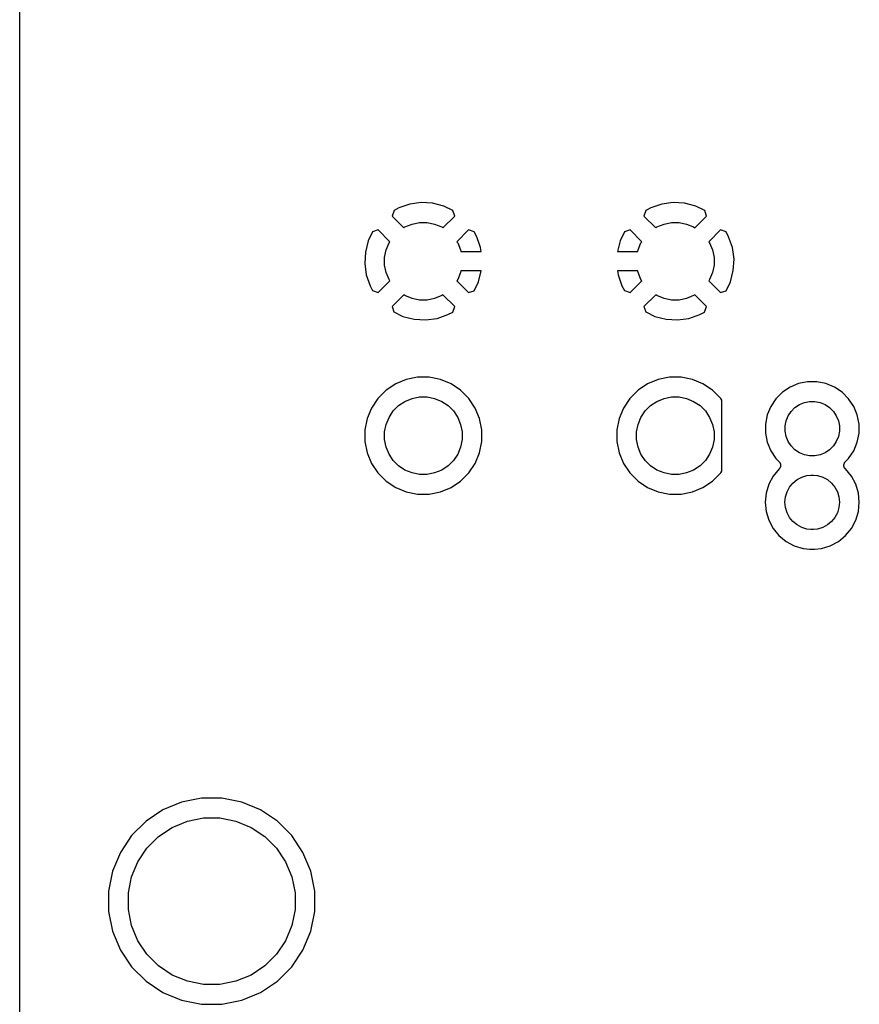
# Model space of a CAD drawing. Extents: x 3.04 to 9.02, y -6.31 to -2.47.
# Tile 5 of 33: x 3.04 to 3.89, y -4.47 to -3.47. Entities that reach past the tile are written whole.
import ezdxf

# ---------------------------------------------------------------- set-up
doc = ezdxf.new("R2010")
doc.units = 0
doc.header["$MEASUREMENT"] = 0
doc.layers.add('BLACK', color=7, linetype='CONTINUOUS')

msp = doc.modelspace()

# ---------------------------------------------------------------- linework, layer by layer
at = {"layer": 'BLACK', "linetype": 'CONTINUOUS'}
for p, q in [((3.035, -6.30002), (3.035, -2.48998)), ((3.44273, -3.66039), (3.43114, -3.66197)), ((3.4544, -3.66109), (3.44273, -3.66039)), ((3.69863, -3.66039), (3.68705, -3.66197)), ((3.71031, -3.66109), (3.69863, -3.66039)), ((3.41519, -3.66839), (3.41315, -3.67401)), ((3.42, -3.66583), (3.41519, -3.66839)), ((3.43114, -3.66197), (3.42, -3.66583)), ((3.46571, -3.66405), (3.4544, -3.66109)), ((3.47485, -3.6685), (3.46571, -3.66405)), ((3.47685, -3.67401), (3.47485, -3.6685)), ((3.67109, -3.66839), (3.66906, -3.67401)), ((3.6759, -3.66583), (3.67109, -3.66839)), ((3.68705, -3.66197), (3.6759, -3.66583)), ((3.72162, -3.66405), (3.71031, -3.66109)), ((3.73075, -3.6685), (3.72162, -3.66405)), ((3.73275, -3.67401), (3.73075, -3.6685)), ((3.41315, -3.67401), (3.42509, -3.68595)), ((3.46491, -3.68595), (3.47685, -3.67401)), ((3.66906, -3.67401), (3.681, -3.68595)), ((3.72081, -3.68595), (3.73275, -3.67401)), ((3.3935, -3.69015), (3.38905, -3.69929)), ((3.39901, -3.68815), (3.3935, -3.69015)), ((3.41095, -3.70009), (3.39901, -3.68815)), ((3.42509, -3.68595), (3.42635, -3.68511)), ((3.42635, -3.68511), (3.43352, -3.68214)), ((3.43352, -3.68214), (3.44112, -3.68063)), ((3.44112, -3.68063), (3.44888, -3.68063)), ((3.44888, -3.68063), (3.45648, -3.68214)), ((3.45648, -3.68214), (3.46365, -3.68511)), ((3.46365, -3.68511), (3.46491, -3.68595)), ((3.49099, -3.68815), (3.47905, -3.70009)), ((3.49661, -3.69019), (3.49099, -3.68815)), ((3.49917, -3.695), (3.49661, -3.69019)), ((3.6494, -3.69015), (3.64496, -3.69929)), ((3.65492, -3.68815), (3.6494, -3.69015)), ((3.66686, -3.70009), (3.65492, -3.68815)), ((3.681, -3.68595), (3.68226, -3.68511)), ((3.68226, -3.68511), (3.68942, -3.68214)), ((3.68942, -3.68214), (3.69703, -3.68063)), ((3.69703, -3.68063), (3.70478, -3.68063)), ((3.70478, -3.68063), (3.71239, -3.68214)), ((3.71239, -3.68214), (3.71955, -3.68511)), ((3.71955, -3.68511), (3.72081, -3.68595)), ((3.74689, -3.68815), (3.73495, -3.70009)), ((3.75251, -3.69019), (3.74689, -3.68815)), ((3.75508, -3.695), (3.75251, -3.69019)), ((3.38905, -3.69929), (3.38609, -3.7106)), ((3.41011, -3.70135), (3.41095, -3.70009)), ((3.47905, -3.70009), (3.47989, -3.70135)), ((3.50303, -3.70614), (3.49917, -3.695)), ((3.64496, -3.69929), (3.64211, -3.71016)), ((3.66602, -3.70135), (3.66686, -3.70009)), ((3.73495, -3.70009), (3.73579, -3.70135)), ((3.75893, -3.70614), (3.75508, -3.695)), ((3.40563, -3.71612), (3.40714, -3.70852)), ((3.40714, -3.70852), (3.41011, -3.70135)), ((3.47989, -3.70135), (3.48286, -3.70852)), ((3.48286, -3.70852), (3.48318, -3.71016)), ((3.48318, -3.71016), (3.50358, -3.71016)), ((3.50358, -3.71016), (3.50303, -3.70614)), ((3.64211, -3.71016), (3.66272, -3.71016)), ((3.66272, -3.71016), (3.66305, -3.70852)), ((3.66305, -3.70852), (3.66602, -3.70135)), ((3.73579, -3.70135), (3.73876, -3.70852)), ((3.73876, -3.70852), (3.74028, -3.71612)), ((3.76052, -3.71773), (3.75893, -3.70614)), ((3.38609, -3.7106), (3.38539, -3.72227)), ((3.40563, -3.72388), (3.40563, -3.71612)), ((3.74028, -3.71612), (3.74028, -3.72388)), ((3.75982, -3.7294), (3.76052, -3.71773)), ((3.38539, -3.72227), (3.38697, -3.73386)), ((3.40714, -3.73148), (3.40563, -3.72388)), ((3.48318, -3.72984), (3.48286, -3.73148)), ((3.5038, -3.72984), (3.48318, -3.72984)), ((3.50095, -3.74071), (3.5038, -3.72984)), ((3.64233, -3.72984), (3.64288, -3.73386)), ((3.66272, -3.72984), (3.64233, -3.72984)), ((3.66305, -3.73148), (3.66272, -3.72984)), ((3.74028, -3.72388), (3.73876, -3.73148)), ((3.75685, -3.74071), (3.75982, -3.7294)), ((3.38697, -3.73386), (3.39083, -3.745)), ((3.39901, -3.75185), (3.41095, -3.73991)), ((3.41011, -3.73865), (3.40714, -3.73148)), ((3.41095, -3.73991), (3.41011, -3.73865)), ((3.47989, -3.73865), (3.47905, -3.73991)), ((3.47905, -3.73991), (3.49099, -3.75185)), ((3.48286, -3.73148), (3.47989, -3.73865)), ((3.64288, -3.73386), (3.64673, -3.745)), ((3.65492, -3.75185), (3.66686, -3.73991)), ((3.66602, -3.73865), (3.66305, -3.73148)), ((3.66686, -3.73991), (3.66602, -3.73865)), ((3.73579, -3.73865), (3.73495, -3.73991)), ((3.73495, -3.73991), (3.74689, -3.75185)), ((3.73876, -3.73148), (3.73579, -3.73865)), ((3.39083, -3.745), (3.39339, -3.74981)), ((3.39339, -3.74981), (3.39901, -3.75185)), ((3.49099, -3.75185), (3.4965, -3.74985)), ((3.4965, -3.74985), (3.50095, -3.74071)), ((3.64673, -3.745), (3.6493, -3.74981)), ((3.6493, -3.74981), (3.65492, -3.75185)), ((3.74689, -3.75185), (3.75241, -3.74985)), ((3.75241, -3.74985), (3.75685, -3.74071)), ((3.42509, -3.75405), (3.41315, -3.76599)), ((3.42635, -3.75489), (3.42509, -3.75405)), ((3.43352, -3.75786), (3.42635, -3.75489)), ((3.44112, -3.75937), (3.43352, -3.75786)), ((3.44888, -3.75937), (3.44112, -3.75937)), ((3.45648, -3.75786), (3.44888, -3.75937)), ((3.46365, -3.75489), (3.45648, -3.75786)), ((3.46491, -3.75405), (3.46365, -3.75489)), ((3.47685, -3.76599), (3.46491, -3.75405)), ((3.681, -3.75405), (3.66906, -3.76599)), ((3.68226, -3.75489), (3.681, -3.75405)), ((3.68942, -3.75786), (3.68226, -3.75489)), ((3.69703, -3.75937), (3.68942, -3.75786)), ((3.70478, -3.75937), (3.69703, -3.75937)), ((3.71239, -3.75786), (3.70478, -3.75937)), ((3.71955, -3.75489), (3.71239, -3.75786)), ((3.72081, -3.75405), (3.71955, -3.75489)), ((3.73275, -3.76599), (3.72081, -3.75405)), ((3.41315, -3.76599), (3.41515, -3.7715)), ((3.47481, -3.77161), (3.47685, -3.76599)), ((3.66906, -3.76599), (3.67106, -3.7715)), ((3.73072, -3.77161), (3.73275, -3.76599)), ((3.41515, -3.7715), (3.42429, -3.77595)), ((3.42429, -3.77595), (3.4356, -3.77891)), ((3.4356, -3.77891), (3.44727, -3.77961)), ((3.44727, -3.77961), (3.45886, -3.77803)), ((3.45886, -3.77803), (3.47, -3.77417)), ((3.47, -3.77417), (3.47481, -3.77161)), ((3.67106, -3.7715), (3.68019, -3.77595)), ((3.68019, -3.77595), (3.6915, -3.77891)), ((3.6915, -3.77891), (3.70318, -3.77961)), ((3.70318, -3.77961), (3.71476, -3.77803)), ((3.71476, -3.77803), (3.72591, -3.77417)), ((3.72591, -3.77417), (3.73072, -3.77161)), ((3.42768, -3.84008), (3.41688, -3.84455)), ((3.43915, -3.8378), (3.42768, -3.84008)), ((3.45085, -3.8378), (3.43915, -3.8378)), ((3.46232, -3.84008), (3.45085, -3.8378)), ((3.47312, -3.84455), (3.46232, -3.84008)), ((3.68359, -3.84008), (3.67278, -3.84455)), ((3.69506, -3.8378), (3.68359, -3.84008)), ((3.70675, -3.8378), (3.69506, -3.8378)), ((3.71822, -3.84008), (3.70675, -3.8378)), ((3.72903, -3.84455), (3.71822, -3.84008)), ((3.41688, -3.84455), (3.40715, -3.85105)), ((3.48285, -3.85105), (3.47312, -3.84455)), ((3.67278, -3.84455), (3.66306, -3.85105)), ((3.73875, -3.85105), (3.72903, -3.84455)), ((3.81747, -3.84785), (3.80968, -3.85306)), ((3.82613, -3.84427), (3.81747, -3.84785)), ((3.83532, -3.84244), (3.82613, -3.84427)), ((3.84468, -3.84244), (3.83532, -3.84244)), ((3.85387, -3.84427), (3.84468, -3.84244)), ((3.86253, -3.84785), (3.85387, -3.84427)), ((3.87032, -3.85306), (3.86253, -3.84785)), ((3.39888, -3.85932), (3.39239, -3.86904)), ((3.40715, -3.85105), (3.39888, -3.85932)), ((3.42635, -3.86228), (3.43352, -3.85931)), ((3.43352, -3.85931), (3.44112, -3.8578)), ((3.44112, -3.8578), (3.44888, -3.8578)), ((3.44888, -3.8578), (3.45648, -3.85931)), ((3.45648, -3.85931), (3.46365, -3.86228)), ((3.49112, -3.85932), (3.48285, -3.85105)), ((3.49761, -3.86904), (3.49112, -3.85932)), ((3.65479, -3.85932), (3.64829, -3.86904)), ((3.66306, -3.85105), (3.65479, -3.85932)), ((3.68226, -3.86228), (3.68942, -3.85931)), ((3.68942, -3.85931), (3.69703, -3.8578)), ((3.69703, -3.8578), (3.70478, -3.8578)), ((3.70478, -3.8578), (3.71239, -3.85931)), ((3.71239, -3.85931), (3.71955, -3.86228)), ((3.74702, -3.85932), (3.73875, -3.85105)), ((3.7482, -3.86108), (3.74702, -3.85932)), ((3.80306, -3.85968), (3.79785, -3.86747)), ((3.80968, -3.85306), (3.80306, -3.85968)), ((3.87694, -3.85968), (3.87032, -3.85306)), ((3.88215, -3.86747), (3.87694, -3.85968)), ((3.39239, -3.86904), (3.38791, -3.87985)), ((3.41442, -3.87207), (3.4199, -3.86658)), ((3.4199, -3.86658), (3.42635, -3.86228)), ((3.46365, -3.86228), (3.4701, -3.86658)), ((3.4701, -3.86658), (3.47558, -3.87207)), ((3.50209, -3.87985), (3.49761, -3.86904)), ((3.64829, -3.86904), (3.64382, -3.87985)), ((3.67032, -3.87207), (3.67581, -3.86658)), ((3.67581, -3.86658), (3.68226, -3.86228)), ((3.71955, -3.86228), (3.726, -3.86658)), ((3.726, -3.86658), (3.73149, -3.87207)), ((3.7482, -3.93325), (3.7482, -3.86108)), ((3.79785, -3.86747), (3.79427, -3.87613)), ((3.81859, -3.87243), (3.82243, -3.86859)), ((3.82243, -3.86859), (3.82695, -3.86558)), ((3.82695, -3.86558), (3.83196, -3.8635)), ((3.83196, -3.8635), (3.83729, -3.86244)), ((3.83729, -3.86244), (3.84271, -3.86244)), ((3.84271, -3.86244), (3.84804, -3.8635)), ((3.84804, -3.8635), (3.85305, -3.86558)), ((3.85305, -3.86558), (3.85757, -3.86859)), ((3.85757, -3.86859), (3.86141, -3.87243)), ((3.88573, -3.87613), (3.88215, -3.86747)), ((3.38791, -3.87985), (3.38563, -3.89132)), ((3.40714, -3.88568), (3.41011, -3.87852)), ((3.41011, -3.87852), (3.41442, -3.87207)), ((3.47558, -3.87207), (3.47989, -3.87852)), ((3.47989, -3.87852), (3.48286, -3.88568)), ((3.50437, -3.89132), (3.50209, -3.87985)), ((3.64382, -3.87985), (3.64154, -3.89132)), ((3.66305, -3.88568), (3.66602, -3.87852)), ((3.66602, -3.87852), (3.67032, -3.87207)), ((3.73149, -3.87207), (3.73579, -3.87852)), ((3.73579, -3.87852), (3.73876, -3.88568)), ((3.79427, -3.87613), (3.79244, -3.88532)), ((3.8135, -3.88196), (3.81558, -3.87695)), ((3.81558, -3.87695), (3.81859, -3.87243)), ((3.86141, -3.87243), (3.86442, -3.87695)), ((3.86442, -3.87695), (3.8665, -3.88196)), ((3.88756, -3.88532), (3.88573, -3.87613)), ((3.40563, -3.89329), (3.40714, -3.88568)), ((3.48286, -3.88568), (3.48437, -3.89329)), ((3.66154, -3.89329), (3.66305, -3.88568)), ((3.73876, -3.88568), (3.74028, -3.89329)), ((3.79244, -3.88532), (3.79244, -3.89468)), ((3.81244, -3.88729), (3.8135, -3.88196)), ((3.81244, -3.89271), (3.81244, -3.88729)), ((3.8665, -3.88196), (3.86756, -3.88729)), ((3.86756, -3.88729), (3.86756, -3.89271)), ((3.88756, -3.89468), (3.88756, -3.88532)), ((3.38563, -3.89132), (3.38563, -3.90301)), ((3.40563, -3.90104), (3.40563, -3.89329)), ((3.48437, -3.89329), (3.48437, -3.90104)), ((3.50437, -3.90301), (3.50437, -3.89132)), ((3.64154, -3.89132), (3.64154, -3.90301)), ((3.66154, -3.90104), (3.66154, -3.89329)), ((3.74028, -3.89329), (3.74028, -3.90104)), ((3.79244, -3.89468), (3.79427, -3.90387)), ((3.8135, -3.89804), (3.81244, -3.89271)), ((3.81558, -3.90305), (3.8135, -3.89804)), ((3.8665, -3.89804), (3.86442, -3.90305)), ((3.86756, -3.89271), (3.8665, -3.89804)), ((3.88573, -3.90387), (3.88756, -3.89468)), ((3.38563, -3.90301), (3.38791, -3.91448)), ((3.40714, -3.90865), (3.40563, -3.90104)), ((3.41011, -3.91581), (3.40714, -3.90865)), ((3.48286, -3.90865), (3.47989, -3.91581)), ((3.48437, -3.90104), (3.48286, -3.90865)), ((3.50209, -3.91448), (3.50437, -3.90301)), ((3.64154, -3.90301), (3.64382, -3.91448)), ((3.66305, -3.90865), (3.66154, -3.90104)), ((3.66602, -3.91581), (3.66305, -3.90865)), ((3.73876, -3.90865), (3.73579, -3.91581)), ((3.74028, -3.90104), (3.73876, -3.90865)), ((3.79427, -3.90387), (3.79785, -3.91253)), ((3.81859, -3.90757), (3.81558, -3.90305)), ((3.82243, -3.91141), (3.81859, -3.90757)), ((3.86141, -3.90757), (3.85757, -3.91141)), ((3.86442, -3.90305), (3.86141, -3.90757)), ((3.88215, -3.91253), (3.88573, -3.90387)), ((3.38791, -3.91448), (3.39239, -3.92529)), ((3.41442, -3.92226), (3.41011, -3.91581)), ((3.47989, -3.91581), (3.47558, -3.92226)), ((3.49761, -3.92529), (3.50209, -3.91448)), ((3.64382, -3.91448), (3.64829, -3.92529)), ((3.67032, -3.92226), (3.66602, -3.91581)), ((3.73579, -3.91581), (3.73149, -3.92226)), ((3.79785, -3.91253), (3.80306, -3.92032)), ((3.80306, -3.92032), (3.80645, -3.92371)), ((3.82695, -3.91442), (3.82243, -3.91141)), ((3.83196, -3.9165), (3.82695, -3.91442)), ((3.83729, -3.91756), (3.83196, -3.9165)), ((3.84271, -3.91756), (3.83729, -3.91756)), ((3.84804, -3.9165), (3.84271, -3.91756)), ((3.85305, -3.91442), (3.84804, -3.9165)), ((3.85757, -3.91141), (3.85305, -3.91442)), ((3.87355, -3.92371), (3.87694, -3.92032)), ((3.87694, -3.92032), (3.88215, -3.91253)), ((3.39239, -3.92529), (3.39888, -3.93501)), ((3.4199, -3.92775), (3.41442, -3.92226)), ((3.42635, -3.93205), (3.4199, -3.92775)), ((3.4701, -3.92775), (3.46365, -3.93205)), ((3.47558, -3.92226), (3.4701, -3.92775)), ((3.49112, -3.93501), (3.49761, -3.92529)), ((3.64829, -3.92529), (3.65479, -3.93501)), ((3.67581, -3.92775), (3.67032, -3.92226)), ((3.68226, -3.93205), (3.67581, -3.92775)), ((3.726, -3.92775), (3.71955, -3.93205)), ((3.73149, -3.92226), (3.726, -3.92775)), ((3.80645, -3.92371), (3.8065, -3.92376)), ((3.8065, -3.92376), (3.80664, -3.92394)), ((3.80678, -3.93042), (3.80659, -3.93061)), ((3.80664, -3.92394), (3.8068, -3.9241)), ((3.8069, -3.93023), (3.80678, -3.93042)), ((3.8068, -3.9241), (3.80695, -3.92432)), ((3.80705, -3.93006), (3.8069, -3.93023)), ((3.80695, -3.92432), (3.80711, -3.92452)), ((3.80718, -3.92983), (3.80705, -3.93006)), ((3.80711, -3.92452), (3.80721, -3.92472)), ((3.80732, -3.92961), (3.80718, -3.92983)), ((3.80721, -3.92472), (3.80734, -3.92492)), ((3.80741, -3.9294), (3.80732, -3.92961)), ((3.80734, -3.92492), (3.80744, -3.92516)), ((3.80752, -3.9292), (3.80741, -3.9294)), ((3.80744, -3.92516), (3.80756, -3.92539)), ((3.8076, -3.92895), (3.80752, -3.9292)), ((3.80756, -3.92539), (3.80762, -3.92561)), ((3.8077, -3.92871), (3.8076, -3.92895)), ((3.80762, -3.92561), (3.80771, -3.92582)), ((3.80774, -3.92849), (3.8077, -3.92871)), ((3.80771, -3.92582), (3.80776, -3.92608)), ((3.80781, -3.92827), (3.80774, -3.92849)), ((3.80776, -3.92608), (3.80783, -3.92633)), ((3.80784, -3.92801), (3.80781, -3.92827)), ((3.80783, -3.92633), (3.80785, -3.92655)), ((3.80789, -3.92775), (3.80784, -3.92801)), ((3.80785, -3.92655), (3.80789, -3.92678)), ((3.80789, -3.92678), (3.80789, -3.92704)), ((3.80789, -3.92704), (3.80792, -3.9273)), ((3.80792, -3.9273), (3.80789, -3.92752)), ((3.80789, -3.92752), (3.80789, -3.92775)), ((3.87208, -3.92723), (3.87211, -3.92697)), ((3.87211, -3.92745), (3.87208, -3.92723)), ((3.8721, -3.92768), (3.87211, -3.92745)), ((3.87215, -3.92794), (3.8721, -3.92768)), ((3.87211, -3.92671), (3.87216, -3.92648)), ((3.87211, -3.92697), (3.87211, -3.92671)), ((3.87218, -3.9282), (3.87215, -3.92794)), ((3.87216, -3.92648), (3.87218, -3.92626)), ((3.87218, -3.92626), (3.87226, -3.92601)), ((3.87224, -3.92842), (3.87218, -3.9282)), ((3.87228, -3.92864), (3.87224, -3.92842)), ((3.87226, -3.92601), (3.87231, -3.92575)), ((3.87238, -3.92888), (3.87228, -3.92864)), ((3.87231, -3.92575), (3.8724, -3.92554)), ((3.87246, -3.92913), (3.87238, -3.92888)), ((3.8724, -3.92554), (3.87247, -3.92532)), ((3.87256, -3.92934), (3.87246, -3.92913)), ((3.87247, -3.92532), (3.87259, -3.92509)), ((3.87265, -3.92955), (3.87256, -3.92934)), ((3.87259, -3.92509), (3.87269, -3.92485)), ((3.87279, -3.92977), (3.87265, -3.92955)), ((3.87269, -3.92485), (3.87282, -3.92466)), ((3.87291, -3.93), (3.87279, -3.92977)), ((3.87282, -3.92466), (3.87293, -3.92446)), ((3.87305, -3.93017), (3.87291, -3.93)), ((3.87293, -3.92446), (3.8731, -3.92426)), ((3.87318, -3.93037), (3.87305, -3.93017)), ((3.8731, -3.92426), (3.87324, -3.92405)), ((3.87336, -3.93055), (3.87318, -3.93037)), ((3.87324, -3.92405), (3.8734, -3.92389)), ((3.8734, -3.92389), (3.87355, -3.92371)), ((3.39888, -3.93501), (3.40715, -3.94328)), ((3.43352, -3.93502), (3.42635, -3.93205)), ((3.44112, -3.93654), (3.43352, -3.93502)), ((3.44888, -3.93654), (3.44112, -3.93654)), ((3.45648, -3.93502), (3.44888, -3.93654)), ((3.46365, -3.93205), (3.45648, -3.93502)), ((3.48285, -3.94328), (3.49112, -3.93501)), ((3.65479, -3.93501), (3.66306, -3.94328)), ((3.68942, -3.93502), (3.68226, -3.93205)), ((3.69703, -3.93654), (3.68942, -3.93502)), ((3.70478, -3.93654), (3.69703, -3.93654)), ((3.71239, -3.93502), (3.70478, -3.93654)), ((3.71955, -3.93205), (3.71239, -3.93502)), ((3.73875, -3.94328), (3.74702, -3.93501)), ((3.74702, -3.93501), (3.7482, -3.93325)), ((3.80026, -3.93825), (3.79585, -3.94652)), ((3.80628, -3.93092), (3.80026, -3.93825)), ((3.80643, -3.93081), (3.80628, -3.93092)), ((3.80659, -3.93061), (3.80643, -3.93081)), ((3.82461, -3.94178), (3.8294, -3.93922)), ((3.8294, -3.93922), (3.8346, -3.93764)), ((3.8346, -3.93764), (3.83865, -3.93724)), ((3.83865, -3.93724), (3.84135, -3.93724)), ((3.84135, -3.93724), (3.8454, -3.93764)), ((3.8454, -3.93764), (3.8506, -3.93922)), ((3.8506, -3.93922), (3.85539, -3.94178)), ((3.87352, -3.93076), (3.87336, -3.93055)), ((3.8737, -3.9309), (3.87352, -3.93076)), ((3.87372, -3.93092), (3.8737, -3.9309)), ((3.87974, -3.93825), (3.87372, -3.93092)), ((3.88415, -3.94651), (3.87974, -3.93825)), ((3.40715, -3.94328), (3.41688, -3.94978)), ((3.41688, -3.94978), (3.42768, -3.95425)), ((3.46232, -3.95425), (3.47312, -3.94978)), ((3.47312, -3.94978), (3.48285, -3.94328)), ((3.66306, -3.94328), (3.67278, -3.94978)), ((3.67278, -3.94978), (3.68359, -3.95425)), ((3.71822, -3.95425), (3.72903, -3.94978)), ((3.72903, -3.94978), (3.73875, -3.94328)), ((3.79585, -3.94652), (3.79313, -3.95548)), ((3.81442, -3.95421), (3.81697, -3.94942)), ((3.81697, -3.94942), (3.82042, -3.94522)), ((3.82042, -3.94522), (3.82461, -3.94178)), ((3.85539, -3.94178), (3.85958, -3.94522)), ((3.85958, -3.94522), (3.86303, -3.94942)), ((3.86303, -3.94942), (3.86558, -3.95421)), ((3.88687, -3.95548), (3.88415, -3.94651)), ((3.42768, -3.95425), (3.43915, -3.95654)), ((3.43915, -3.95654), (3.45085, -3.95654)), ((3.45085, -3.95654), (3.46232, -3.95425)), ((3.68359, -3.95425), (3.69506, -3.95654)), ((3.69506, -3.95654), (3.70675, -3.95654)), ((3.70675, -3.95654), (3.71822, -3.95425)), ((3.79313, -3.95548), (3.79221, -3.9648)), ((3.81231, -3.9648), (3.81284, -3.9594)), ((3.81284, -3.9594), (3.81442, -3.95421)), ((3.86558, -3.95421), (3.86716, -3.9594)), ((3.86716, -3.9594), (3.86769, -3.9648)), ((3.88779, -3.9648), (3.88687, -3.95548)), ((3.79221, -3.9648), (3.79313, -3.97413)), ((3.81284, -3.97021), (3.81231, -3.9648)), ((3.81442, -3.9754), (3.81284, -3.97021)), ((3.86716, -3.97021), (3.86558, -3.9754)), ((3.86769, -3.9648), (3.86716, -3.97021)), ((3.88687, -3.97413), (3.88779, -3.9648)), ((3.79313, -3.97413), (3.79585, -3.98309)), ((3.81697, -3.98019), (3.81442, -3.9754)), ((3.82042, -3.98438), (3.81697, -3.98019)), ((3.86303, -3.98019), (3.85958, -3.98438)), ((3.86558, -3.9754), (3.86303, -3.98019)), ((3.88415, -3.98309), (3.88687, -3.97413)), ((3.79585, -3.98309), (3.80026, -3.99135)), ((3.82461, -3.98783), (3.82042, -3.98438)), ((3.8294, -3.99039), (3.82461, -3.98783)), ((3.8346, -3.99196), (3.8294, -3.99039)), ((3.8506, -3.99039), (3.8454, -3.99196)), ((3.85539, -3.98783), (3.8506, -3.99039)), ((3.85958, -3.98438), (3.85539, -3.98783)), ((3.87974, -3.99135), (3.88415, -3.98309)), ((3.80026, -3.99135), (3.80621, -3.9986)), ((3.80621, -3.9986), (3.81345, -4.00454)), ((3.83865, -3.99236), (3.8346, -3.99196)), ((3.84135, -3.99236), (3.83865, -3.99236)), ((3.8454, -3.99196), (3.84135, -3.99236)), ((3.86655, -4.00454), (3.87379, -3.9986)), ((3.87379, -3.9986), (3.87974, -3.99135)), ((3.81345, -4.00454), (3.82171, -4.00895)), ((3.82171, -4.00895), (3.83068, -4.01167)), ((3.84932, -4.01167), (3.85829, -4.00895)), ((3.85829, -4.00895), (3.86655, -4.00454)), ((3.83068, -4.01167), (3.83766, -4.01236)), ((3.83766, -4.01236), (3.84234, -4.01236)), ((3.84234, -4.01236), (3.84932, -4.01167)), ((3.19948, -4.26938), (3.18043, -4.27726)), ((3.21969, -4.26535), (3.19948, -4.26938)), ((3.24031, -4.26535), (3.21969, -4.26535)), ((3.26052, -4.26938), (3.24031, -4.26535)), ((3.27957, -4.27726), (3.26052, -4.26938)), ((3.18043, -4.27726), (3.16329, -4.28872)), ((3.29671, -4.28872), (3.27957, -4.27726)), ((3.16329, -4.28872), (3.14872, -4.30329)), ((3.18991, -4.29499), (3.20531, -4.28861)), ((3.20531, -4.28861), (3.22166, -4.28535)), ((3.22166, -4.28535), (3.23834, -4.28535)), ((3.23834, -4.28535), (3.25469, -4.28861)), ((3.25469, -4.28861), (3.27009, -4.29499)), ((3.31128, -4.30329), (3.29671, -4.28872)), ((3.17604, -4.30425), (3.18991, -4.29499)), ((3.27009, -4.29499), (3.28396, -4.30425)), ((3.14872, -4.30329), (3.13726, -4.32043)), ((3.16425, -4.31604), (3.17604, -4.30425)), ((3.28396, -4.30425), (3.29575, -4.31604)), ((3.32274, -4.32043), (3.31128, -4.30329)), ((3.13726, -4.32043), (3.12938, -4.33948)), ((3.15499, -4.32991), (3.16425, -4.31604)), ((3.29575, -4.31604), (3.30501, -4.32991)), ((3.33062, -4.33948), (3.32274, -4.32043)), ((3.14861, -4.34531), (3.15499, -4.32991)), ((3.30501, -4.32991), (3.31139, -4.34531)), ((3.12938, -4.33948), (3.12535, -4.35969)), ((3.33465, -4.35969), (3.33062, -4.33948)), ((3.14535, -4.36166), (3.14861, -4.34531)), ((3.31139, -4.34531), (3.31465, -4.36166)), ((3.12535, -4.35969), (3.12535, -4.38031)), ((3.33465, -4.38031), (3.33465, -4.35969)), ((3.14535, -4.37834), (3.14535, -4.36166)), ((3.31465, -4.36166), (3.31465, -4.37834)), ((3.12535, -4.38031), (3.12938, -4.40052)), ((3.14861, -4.39469), (3.14535, -4.37834)), ((3.31465, -4.37834), (3.31139, -4.39469)), ((3.33062, -4.40052), (3.33465, -4.38031)), ((3.12938, -4.40052), (3.13726, -4.41957)), ((3.15499, -4.41009), (3.14861, -4.39469)), ((3.31139, -4.39469), (3.30501, -4.41009)), ((3.32274, -4.41957), (3.33062, -4.40052)), ((3.16425, -4.42396), (3.15499, -4.41009)), ((3.30501, -4.41009), (3.29575, -4.42396)), ((3.13726, -4.41957), (3.14872, -4.43671)), ((3.31128, -4.43671), (3.32274, -4.41957)), ((3.17604, -4.43575), (3.16425, -4.42396)), ((3.29575, -4.42396), (3.28396, -4.43575)), ((3.14872, -4.43671), (3.16329, -4.45128)), ((3.18991, -4.44501), (3.17604, -4.43575)), ((3.28396, -4.43575), (3.27009, -4.44501)), ((3.29671, -4.45128), (3.31128, -4.43671)), ((3.20531, -4.45139), (3.18991, -4.44501)), ((3.27009, -4.44501), (3.25469, -4.45139)), ((3.16329, -4.45128), (3.18043, -4.46274)), ((3.22166, -4.45465), (3.20531, -4.45139)), ((3.23834, -4.45465), (3.22166, -4.45465)), ((3.25469, -4.45139), (3.23834, -4.45465)), ((3.27957, -4.46274), (3.29671, -4.45128)), ((3.18043, -4.46274), (3.19948, -4.47062)), ((3.26052, -4.47062), (3.27957, -4.46274)), ((3.19948, -4.47062), (3.21969, -4.47465)), ((3.21969, -4.47465), (3.24031, -4.47465)), ((3.24031, -4.47465), (3.26052, -4.47062))]:
    msp.add_line(p, q, dxfattribs=at)

doc.saveas('drawing.dxf')
